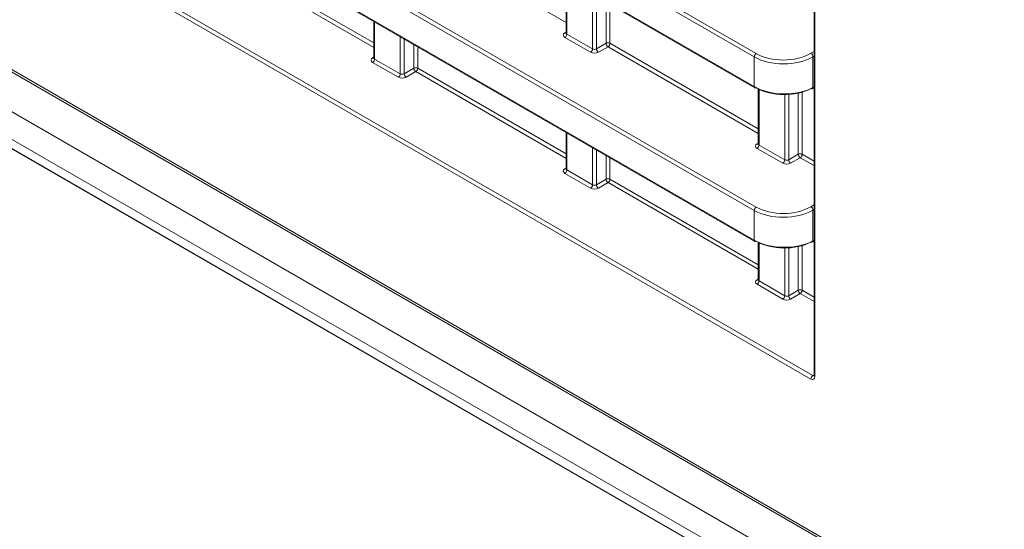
# Model space of a CAD drawing. Header units: millimetres. Extents: x 0 to 1118, y 0 to 864.
# Tile 184 of 256: x 544 to 561, y 82 to 91. Entities that reach past the tile are written whole.
import ezdxf

# ---------------------------------------------------------------- set-up
doc = ezdxf.new("R2010")
doc.units = ezdxf.units.MM

msp = doc.modelspace()

# ---------------------------------------------------------------- linework, layer by layer
at = {"color": 9, "linetype": 'Continuous', "lineweight": 0}
for p, q in [((454.6814, 141.7068), (600.1515, 57.7287)), ((455.1413, 140.6878), (599.5148, 57.3427)), ((455.1413, 140.1935), (599.5148, 56.8484)), ((455.2449, 139.9646), (599.6184, 56.6195)), ((557.832, 135.9193), (557.832, 84.9685)), ((556.7458, 90.7031), (534.7789, 103.3843)), ((534.8136, 103.4452), (556.7805, 90.7639)), ((534.7789, 102.8522), (556.7458, 90.1709)), ((556.7458, 87.9513), (534.7789, 100.6326)), ((534.8136, 100.6935), (556.7805, 88.0122)), ((534.7789, 100.1004), (556.7458, 87.4192)), ((557.7613, 84.9277), (533.7633, 98.7815)), ((533.7981, 98.8423), (557.7961, 84.9886)), ((553.3697, 91.3221), (550.6756, 92.8774)), ((549.9225, 90.8748), (547.2285, 92.43)), ((547.2632, 92.4909), (549.9225, 90.9557)), ((553.3843, 92.0945), (553.3843, 91.1143)), ((553.8452, 90.8482), (553.8452, 91.8285)), ((553.9153, 91.788), (553.9153, 90.8493)), ((554.0874, 90.9486), (554.0874, 91.6887)), ((554.1575, 91.6482), (554.1575, 90.9483)), ((549.9372, 91.3328), (549.9372, 90.6669)), ((553.3484, 91.1357), (553.3697, 91.1489)), ((553.3843, 91.1143), (553.8452, 90.8482)), ((550.398, 90.4008), (550.398, 91.0667)), ((550.4681, 91.0263), (550.4681, 90.4019)), ((550.6402, 90.5013), (550.6402, 90.9269)), ((553.8104, 90.7874), (553.3496, 91.0534)), ((553.9153, 90.8493), (554.0874, 90.9486)), ((554.1575, 90.9483), (556.8168, 89.4131)), ((550.7103, 90.8865), (550.7103, 90.5009)), ((554.1227, 90.8874), (553.9506, 90.788)), ((556.8168, 89.3321), (554.1227, 90.8874)), ((557.7618, 90.7688), (557.8174, 90.8009)), ((549.9012, 90.6883), (549.9225, 90.7015)), ((550.3633, 90.34), (549.9025, 90.606)), ((549.9372, 90.6669), (550.398, 90.4008)), ((556.7458, 90.1709), (556.7458, 90.7031)), ((557.8174, 90.7193), (557.7971, 90.7076)), ((557.7971, 90.7076), (557.7971, 90.1558)), ((550.4681, 90.4019), (550.6402, 90.5013)), ((550.6756, 90.44), (550.5035, 90.3407)), ((553.3697, 88.8848), (550.6756, 90.44)), ((550.7103, 90.5009), (553.3697, 88.9657)), ((556.8315, 90.1234), (556.8315, 89.1243)), ((557.5345, 88.9586), (557.5345, 90.0544)), ((557.6046, 90.0722), (557.6046, 88.9583)), ((557.7971, 90.1558), (557.8174, 90.1667)), ((557.2923, 88.8582), (557.2923, 90.0288)), ((557.3624, 90.0311), (557.3624, 88.8593)), ((553.3843, 89.3428), (553.3843, 88.6769)), ((556.7955, 89.1457), (556.8168, 89.1589)), ((553.8452, 88.4109), (553.8452, 89.0768)), ((553.9153, 89.0363), (553.9153, 88.4119)), ((557.2576, 88.7974), (556.7967, 89.0634)), ((556.8315, 89.1243), (557.2923, 88.8582)), ((554.0874, 88.5113), (554.0874, 88.9369)), ((554.1575, 88.8965), (554.1575, 88.5109)), ((557.3624, 88.8593), (557.5345, 88.9586)), ((557.5699, 88.8974), (557.3978, 88.7981)), ((557.8174, 88.7545), (557.5699, 88.8974)), ((557.6046, 88.9583), (557.8174, 88.8355)), ((553.3484, 88.6983), (553.3697, 88.7115)), ((553.3843, 88.6769), (553.8452, 88.4109)), ((553.8104, 88.35), (553.3496, 88.616)), ((553.9153, 88.4119), (554.0874, 88.5113)), ((554.1575, 88.5109), (556.8168, 86.9757)), ((554.1227, 88.45), (553.9506, 88.3507)), ((556.8168, 86.8948), (554.1227, 88.45)), ((556.7458, 87.4192), (556.7458, 87.9513)), ((557.7618, 88.0171), (557.8174, 88.0492)), ((557.8174, 87.9675), (557.7971, 87.9558)), ((557.7971, 87.9558), (557.7971, 87.4041)), ((557.7971, 87.4041), (557.8174, 87.415)), ((556.8315, 87.3717), (556.8315, 86.6869)), ((557.2923, 86.4209), (557.2923, 87.2771)), ((557.3624, 87.2793), (557.3624, 86.4219)), ((557.5345, 86.5213), (557.5345, 87.3027)), ((557.6046, 87.3204), (557.6046, 86.5209)), ((556.7955, 86.7083), (556.8168, 86.7215)), ((556.8315, 86.6869), (557.2923, 86.4209)), ((557.2576, 86.36), (556.7967, 86.626)), ((557.3624, 86.4219), (557.5345, 86.5213)), ((557.6046, 86.5209), (557.8174, 86.3981)), ((557.5699, 86.46), (557.3978, 86.3607)), ((557.8174, 86.3172), (557.5699, 86.46)), ((557.7961, 84.9886), (557.8174, 85.0018))]:
    msp.add_line(p, q, dxfattribs=at)
at = {"color": 7, "linetype": 'Continuous', "lineweight": 15}
for p, q in [((454.7073, 141.6496), (600.1774, 57.6715)), ((455.5681, 139.7779), (599.9416, 56.4328)), ((557.8174, 135.9397), (557.8174, 84.9889)), ((534.7892, 102.8293), (556.7562, 90.148)), ((534.7892, 100.0775), (556.7562, 87.3963)), ((553.3697, 92.103), (553.3697, 91.1351)), ((549.9225, 91.3412), (549.9225, 90.6877)), ((553.3696, 91.1353), (553.3683, 91.129)), ((549.9224, 90.688), (549.9211, 90.6816)), ((556.8168, 90.1306), (556.8168, 89.1451)), ((557.7861, 90.1325), (557.8174, 90.1494)), ((553.3697, 89.3512), (553.3697, 88.6977)), ((556.8167, 89.1453), (556.8154, 89.139)), ((553.3696, 88.698), (553.3683, 88.6916)), ((557.7861, 87.3808), (557.8174, 87.3976)), ((556.8168, 87.3789), (556.8168, 86.7077)), ((556.8167, 86.708), (556.8154, 86.7016))]:
    msp.add_line(p, q, dxfattribs=at)
at = {"color": 7, "linetype": 'Continuous', "lineweight": 15, "flags": 128}
msp.add_lwpolyline([(557.8174, 84.9889), (557.8174, 84.9887), (557.8174, 84.988)], dxfattribs=at)
at = {"color": 9, "linetype": 'Continuous', "lineweight": 0}
for centre, radius, start, end in [((553.3638, 91.159), 0.0279, 236.5278, 281.56335), ((553.3074, 91.1178), 0.077, 303.22971, 357.34769), ((554.1221, 90.8798), 0.077, 62.65648, 116.76622), ((554.1665, 90.9535), 0.0793, 183.52223, 236.47777), ((554.0805, 90.9519), 0.077, 303.22971, 357.34769), ((553.7682, 90.8518), 0.077, 303.22971, 357.34769), ((553.9944, 90.8541), 0.0793, 183.52223, 236.47777), ((556.8228, 90.6995), 0.077, 123.22971, 177.34769), ((557.718, 90.7027), 0.0793, 3.52223, 56.47777), ((549.9166, 90.7116), 0.0279, 236.5278, 281.56335), ((549.8602, 90.6705), 0.077, 303.22971, 357.34769), ((550.3211, 90.4044), 0.077, 303.22971, 357.34769), ((550.5473, 90.4068), 0.0793, 183.52223, 236.47777), ((550.6749, 90.4325), 0.077, 62.65648, 116.76622), ((550.7194, 90.5061), 0.0793, 183.52223, 236.47777), ((550.6334, 90.5045), 0.077, 303.22971, 357.34769), ((556.7696, 90.1679), 0.024, 172.814, 235.87382), ((557.7729, 90.153), 0.0244, 302.67212, 6.51471), ((556.8109, 89.169), 0.0279, 236.5278, 281.56335), ((556.7545, 89.1278), 0.077, 303.22971, 357.34769), ((557.2154, 88.8618), 0.077, 303.22971, 357.34769), ((557.4415, 88.8642), 0.0793, 183.52223, 236.47777), ((557.5692, 88.8899), 0.077, 62.65648, 116.76622), ((557.6137, 88.9635), 0.0793, 183.52223, 236.47777), ((557.5277, 88.9619), 0.077, 303.22971, 357.34769), ((553.3638, 88.7216), 0.0279, 236.5278, 281.56335), ((553.3074, 88.6805), 0.077, 303.22971, 357.34769), ((554.1221, 88.4425), 0.077, 62.65648, 116.76622), ((554.1665, 88.5161), 0.0793, 183.52223, 236.47777), ((554.0805, 88.5145), 0.077, 303.22971, 357.34769), ((553.7682, 88.4144), 0.077, 303.22971, 357.34769), ((553.9944, 88.4168), 0.0793, 183.52223, 236.47777), ((556.8228, 87.9478), 0.077, 123.22971, 177.34769), ((557.718, 87.951), 0.0793, 3.52223, 56.47777), ((556.7696, 87.4162), 0.024, 172.814, 235.87382), ((557.7729, 87.4013), 0.0244, 302.67212, 6.51471), ((556.8109, 86.7316), 0.0279, 236.5278, 281.56335), ((556.7545, 86.6905), 0.077, 303.22971, 357.34769), ((557.5692, 86.4525), 0.077, 62.65648, 116.76622), ((557.6137, 86.5261), 0.0793, 183.52223, 236.47777), ((557.5277, 86.5245), 0.077, 303.22971, 357.34769), ((557.2154, 86.4244), 0.077, 303.22971, 357.34769), ((557.4415, 86.4268), 0.0793, 183.52223, 236.47777), ((557.8383, 84.9241), 0.077, 123.22971, 177.34769), ((557.8427, 84.9918), 0.0256, 188.54137, 245.31875)]:
    msp.add_arc(centre, radius, start, end, dxfattribs=at)
at = {"color": 7, "linetype": 'Continuous', "lineweight": 15}
for centre, radius, start, end in [((556.7665, 90.1705), 0.0248, 245.36022, 304.60414), ((557.7764, 90.1553), 0.0247, 233.60191, 292.96519), ((556.7665, 87.4188), 0.0248, 245.36022, 304.60414), ((557.7764, 87.4035), 0.0247, 233.60191, 292.96519)]:
    msp.add_arc(centre, radius, start, end, dxfattribs=at)
at = {"color": 9, "linetype": 'Continuous', "lineweight": 0}
for centre, major_axis, ratio, start_param, end_param in [((553.4203, 91.0956), (0.1, 0.0015), 0.5872749, 2.3646126, 3.9179556), ((553.4197, 91.1361), (0.05, 0.0016), 0.5970671, 3.1228866, 3.9082847), ((553.8812, 90.8296), (0.1, 0.0015), 0.5872749, 3.9179556, 5.4712987), ((553.8805, 90.8701), (0.05, 0.0016), 0.5970671, 3.9082847, 5.4616278), ((557.2755, 91.0597), (0.7, 0.0108), 0.5872749, 3.9179556, 5.4712987), ((549.9732, 90.6483), (0.1, 0.0015), 0.5872749, 2.3646126, 3.9179556), ((549.9725, 90.6887), (0.05, 0.0016), 0.5970671, 3.1228866, 3.9082847), ((557.2761, 91.0192), (0.75, 0.0108), 0.5866149, 3.9185775, 5.4719205), ((550.4334, 90.4227), (0.05, 0.0016), 0.5970671, 3.9082847, 5.4616278), ((550.434, 90.3822), (0.1, 0.0015), 0.5872749, 3.9179556, 5.4712987), ((556.8675, 89.1056), (0.1, 0.0015), 0.5872749, 2.3646126, 3.9179556), ((556.8668, 89.1461), (0.05, 0.0016), 0.5970671, 3.1228866, 3.9082847), ((557.3277, 88.8801), (0.05, 0.0016), 0.5970671, 3.9082847, 5.4616278), ((553.4203, 88.6583), (0.1, 0.0015), 0.5872749, 2.3646126, 3.9179556), ((553.4197, 88.6987), (0.05, 0.0016), 0.5970671, 3.1228866, 3.9082847), ((557.3283, 88.8396), (0.1, 0.0015), 0.5872749, 3.9179556, 5.4712987), ((553.8812, 88.3922), (0.1, 0.0015), 0.5872749, 3.9179556, 5.4712987), ((553.8805, 88.4327), (0.05, 0.0016), 0.5970671, 3.9082847, 5.4616278), ((557.2761, 88.2675), (0.75, 0.0108), 0.5866149, 3.9185775, 5.4719205), ((557.2755, 88.3079), (0.7, 0.0108), 0.5872749, 3.9179556, 5.4712987), ((556.8675, 86.6683), (0.1, 0.0015), 0.5872749, 2.3646126, 3.9179556), ((556.8668, 86.7087), (0.05, 0.0016), 0.5970671, 3.1228866, 3.9082847), ((557.3283, 86.4022), (0.1, 0.0015), 0.5872749, 3.9179556, 5.4712987), ((557.3277, 86.4427), (0.05, 0.0016), 0.5970671, 3.9082847, 5.4616278), ((557.7613, 85.0094), (-0.05, 0.0866), 0.5772057, 2.356428, 3.9269197), ((557.7967, 85.0298), (-0.0237, 0.0441), 0.5765028, 2.3738137, 3.1714543)]:
    msp.add_ellipse(centre, major_axis=major_axis, ratio=ratio, start_param=start_param, end_param=end_param, dxfattribs=at)
at = {"color": 7, "linetype": 'Continuous', "lineweight": 15}
for centre, major_axis, ratio, start_param, end_param in [((557.2761, 90.4671), (0.75, -0.0104), 0.5678072, 3.9348734, 5.4882165), ((557.2755, 90.4259), (0.7, -0.0104), 0.5671246, 3.9354167, 5.4887598), ((557.2761, 87.7153), (0.75, -0.0104), 0.5678072, 3.9348734, 5.4882165), ((557.2755, 87.6742), (0.7, -0.0104), 0.5671246, 3.9354167, 5.4887598)]:
    msp.add_ellipse(centre, major_axis=major_axis, ratio=ratio, start_param=start_param, end_param=end_param, dxfattribs=at)
msp.add_open_spline([(557.8174, 84.9889), (557.8171, 84.9862), (557.8167, 84.9816), (557.8167, 84.982), (557.8167, 84.9821)], degree=3, knots=[0, 0, 0, 0, 0.6175999, 1, 1, 1, 1], dxfattribs=at)

doc.saveas('drawing.dxf')
